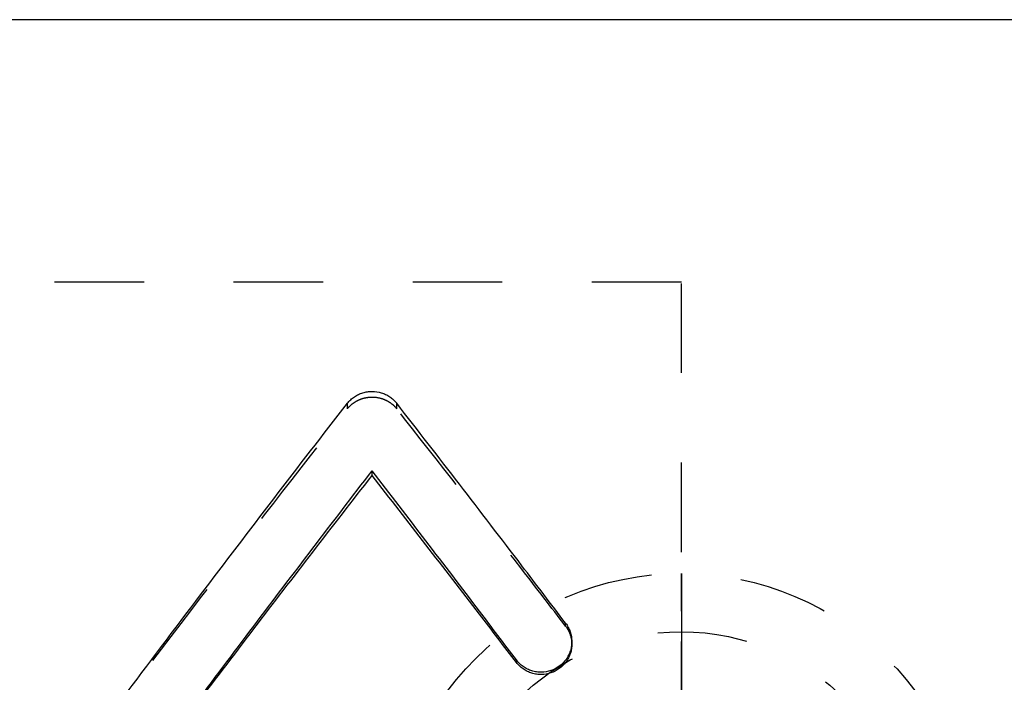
# Model space of a CAD drawing. Header units: millimetres. Extents: x 202 to 310, y 210 to 268.
# Tile 39 of 40: x 233 to 267, y 245 to 268. Entities that reach past the tile are written whole.
import ezdxf

# ---------------------------------------------------------------- set-up
doc = ezdxf.new("R2010")
doc.units = ezdxf.units.MM
doc.header["$LTSCALE"] = 30.734
doc.linetypes.add('HIDDEN', pattern=[0.2, 0.1, -0.1])
doc.layers.get('0').update_dxf_attribs({"linetype": 'CONTINUOUS'})
doc.layers.add('DEFAULT_2', color=8, linetype='HIDDEN')
doc.layers.add('KONSTR_EL', color=7, linetype='CONTINUOUS')

msp = doc.modelspace()

# ---------------------------------------------------------------- linework, layer by layer
at = {"color": 7, "linetype": 'CONTINUOUS'}
for p, q in [((294.76, 267.786), (206.56, 267.786)), ((244.947, 252.148), (244.947, 252.309)), ((249.896, 245.734), (249.896, 245.818))]:
    msp.add_line(p, q, dxfattribs=at)
for points, knots in [([(244.099, 254.625), (244.133, 254.669), (244.207, 254.75), (244.335, 254.851), (244.477, 254.932), (244.628, 254.99), (244.785, 255.025), (244.998, 255.04), (245.213, 255.009), (245.413, 254.932), (245.554, 254.852), (245.682, 254.751), (245.757, 254.67), (245.791, 254.626)], [0, 0, 0, 0, 0.08506, 0.168637, 0.252249, 0.335474, 0.417932, 0.50022, 0.665037, 0.747806, 0.830968, 0.914598, 1, 1, 1, 1]), ([(233.714, 240.916), (235.484, 243.306), (238.92, 247.895), (242.406, 252.447), (244.099, 254.625)], [0, 0, 0, 0, 0.518652, 1, 1, 1, 1]), ([(251.587, 247.076), (251.088, 247.735), (249.168, 250.262), (247.233, 252.776), (245.791, 254.626)], [0, 0, 0, 0, 0.260511, 1, 1, 1, 1]), ([(236.67, 241.344), (238.068, 243.229), (240.811, 246.896), (243.585, 250.54), (244.947, 252.309)], [0, 0, 0, 0, 0.512592, 1, 1, 1, 1]), ([(236.693, 241.344), (238.084, 243.197), (240.819, 246.81), (243.586, 250.4), (244.947, 252.148)], [0, 0, 0, 0, 0.511238, 1, 1, 1, 1]), ([(249.896, 245.818), (249.475, 246.377), (247.834, 248.547), (246.181, 250.709), (244.947, 252.309)], [0, 0, 0, 0, 0.257142, 1, 1, 1, 1]), ([(249.896, 245.734), (249.475, 246.286), (247.834, 248.431), (246.181, 250.567), (244.947, 252.148)], [0, 0, 0, 0, 0.25713, 1, 1, 1, 1]), ([(251.587, 247.076), (251.62, 247.033), (251.68, 246.94), (251.746, 246.787), (251.787, 246.627), (251.798, 246.512), (251.798, 246.452), (251.798, 246.448)], [0, 0, 0, 0, 0.245422, 0.488628, 0.734947, 0.981474, 1, 1, 1, 1]), ([(251.798, 246.448), (251.798, 246.397), (251.79, 246.291), (251.754, 246.133), (251.691, 245.979), (251.605, 245.836), (251.498, 245.709), (251.331, 245.565), (251.083, 245.436), (250.808, 245.39), (250.588, 245.404), (250.426, 245.441), (250.272, 245.503), (250.129, 245.587), (250.002, 245.692), (249.929, 245.774), (249.896, 245.818)], [0, 0, 0, 0, 0.05812, 0.120994, 0.184162, 0.247326, 0.310138, 0.372911, 0.49848, 0.623687, 0.686526, 0.749386, 0.812327, 0.875161, 0.937325, 1, 1, 1, 1]), ([(251.798, 246.357), (251.798, 246.306), (251.79, 246.201), (251.754, 246.045), (251.691, 245.893), (251.605, 245.752), (251.498, 245.627), (251.331, 245.484), (251.083, 245.356), (250.808, 245.311), (250.588, 245.325), (250.426, 245.362), (250.272, 245.422), (250.13, 245.506), (250.002, 245.61), (249.929, 245.691), (249.896, 245.734)], [0, 0, 0, 0, 0.057707, 0.120167, 0.182988, 0.2459, 0.308574, 0.371327, 0.497179, 0.622944, 0.686081, 0.749206, 0.812345, 0.875285, 0.937445, 1, 1, 1, 1])]:
    msp.add_open_spline(points, degree=3, knots=knots, dxfattribs=at)
at = {"layer": 'DEFAULT_2', "color": 8, "linetype": 'HIDDEN'}
for p, q in [((255.56, 258.786), (206.56, 258.786)), ((255.56, 218.786), (255.56, 258.786)), ((244.099, 254.436), (244.099, 254.625)), ((245.791, 254.438), (245.791, 254.626)), ((251.587, 246.978), (251.587, 247.076)), ((251.798, 246.357), (251.798, 246.448))]:
    msp.add_line(p, q, dxfattribs=at)
for points, knots in [([(244.099, 254.436), (244.133, 254.479), (244.207, 254.559), (244.335, 254.66), (244.477, 254.739), (244.628, 254.797), (244.785, 254.831), (244.998, 254.847), (245.212, 254.816), (245.413, 254.74), (245.554, 254.661), (245.682, 254.561), (245.757, 254.481), (245.791, 254.438)], [0, 0, 0, 0, 0.084738, 0.168156, 0.25175, 0.335073, 0.417708, 0.500213, 0.665435, 0.748301, 0.831447, 0.914919, 1, 1, 1, 1]), ([(233.714, 240.891), (235.484, 243.252), (238.92, 247.787), (242.406, 252.284), (244.099, 254.436)], [0, 0, 0, 0, 0.518619, 1, 1, 1, 1]), ([(251.587, 246.978), (251.088, 247.629), (249.168, 250.125), (247.233, 252.609), (245.791, 254.438)], [0, 0, 0, 0, 0.260496, 1, 1, 1, 1]), ([(251.587, 246.978), (251.62, 246.934), (251.68, 246.842), (251.746, 246.692), (251.787, 246.533), (251.798, 246.42), (251.798, 246.361), (251.798, 246.357)], [0, 0, 0, 0, 0.245907, 0.48921, 0.735335, 0.98151, 1, 1, 1, 1])]:
    msp.add_open_spline(points, degree=3, knots=knots, dxfattribs=at)
at = {"layer": 'KONSTR_EL', "color": 8, "linetype": 'HIDDEN'}
for radius in [10, 8]:
    msp.add_circle((255.56, 238.786), radius, dxfattribs=at)
for points, knots in [([(255.56, 248.786, -6.75), (255.56, 248.757, -7.018), (255.56, 248.713, -7.421), (255.56, 248.655, -7.958), (255.56, 248.618, -8.293), (255.56, 248.59, -8.562), (255.56, 248.569, -8.729), (255.56, 248.56, -8.864), (255.56, 248.532, -8.962), (255.56, 248.497, -9.06), (255.56, 248.432, -9.255), (255.56, 248.333, -9.547), (255.56, 248.201, -9.937), (255.56, 248.069, -10.326), (255.56, 247.97, -10.619), (255.56, 247.904, -10.814), (255.56, 247.872, -10.912), (255.56, 247.835, -11.007), (255.56, 247.76, -11.12), (255.56, 247.675, -11.265), (255.56, 247.464, -11.611), (255.56, 247.22, -12.016), (255.56, 246.974, -12.419), (255.56, 246.853, -12.622), (255.56, 246.781, -12.736), (255.56, 246.736, -12.827), (255.56, 246.658, -12.897), (255.56, 246.565, -12.998), (255.56, 246.398, -13.17), (255.56, 246.067, -13.518), (255.56, 245.735, -13.864), (255.56, 245.451, -14.163), (255.56, 245.331, -14.285), (255.56, 245.24, -14.388), (255.56, 245.157, -14.449), (255.56, 245.071, -14.505), (255.56, 244.9, -14.62), (255.56, 244.643, -14.791), (255.56, 244.301, -15.019), (255.56, 243.959, -15.247), (255.56, 243.702, -15.419), (255.56, 243.531, -15.533), (255.56, 243.446, -15.591), (255.56, 243.358, -15.644), (255.56, 243.227, -15.688), (255.56, 243.069, -15.752), (255.56, 242.813, -15.85), (255.56, 242.494, -15.973), (255.56, 241.983, -16.171), (255.56, 241.6, -16.319), (255.56, 241.345, -16.417)], [0, 0, 0, 0, 0.0625, 0.09375, 0.125, 0.140625, 0.15625, 0.164062, 0.171875, 0.179688, 0.1875, 0.21875, 0.25, 0.28125, 0.3125, 0.320312, 0.328125, 0.335938, 0.34375, 0.359375, 0.375, 0.4375, 0.46875, 0.484375, 0.492188, 0.5, 0.507812, 0.515625, 0.53125, 0.5625, 0.625, 0.640625, 0.65625, 0.664062, 0.671875, 0.679688, 0.6875, 0.71875, 0.75, 0.78125, 0.8125, 0.820312, 0.828125, 0.835938, 0.84375, 0.859375, 0.875, 0.90625, 0.9375, 1, 1, 1, 1]), ([(255.56, 241.345, 2.917), (255.56, 241.597, 2.82), (255.56, 241.975, 2.675), (255.56, 242.479, 2.481), (255.56, 242.793, 2.36), (255.56, 243.046, 2.264), (255.56, 243.202, 2.201), (255.56, 243.331, 2.158), (255.56, 243.418, 2.105), (255.56, 243.504, 2.047), (255.56, 243.675, 1.934), (255.56, 243.932, 1.763), (255.56, 244.276, 1.536), (255.56, 244.618, 1.309), (255.56, 244.876, 1.139), (255.56, 245.047, 1.025), (255.56, 245.134, 0.969), (255.56, 245.216, 0.908), (255.56, 245.306, 0.807), (255.56, 245.425, 0.688), (255.56, 245.705, 0.395), (255.56, 246.034, 0.056), (255.56, 246.362, -0.285), (255.56, 246.527, -0.454), (255.56, 246.619, -0.552), (255.56, 246.695, -0.62), (255.56, 246.743, -0.713), (255.56, 246.816, -0.828), (255.56, 246.94, -1.034), (255.56, 247.192, -1.443), (255.56, 247.441, -1.853), (255.56, 247.658, -2.203), (255.56, 247.745, -2.351), (255.56, 247.821, -2.465), (255.56, 247.859, -2.56), (255.56, 247.891, -2.658), (255.56, 247.958, -2.853), (255.56, 248.058, -3.145), (255.56, 248.191, -3.534), (255.56, 248.324, -3.924), (255.56, 248.424, -4.216), (255.56, 248.49, -4.41), (255.56, 248.525, -4.508), (255.56, 248.553, -4.606), (255.56, 248.563, -4.743), (255.56, 248.584, -4.913), (255.56, 248.613, -5.185), (255.56, 248.651, -5.525), (255.56, 248.711, -6.07), (255.56, 248.756, -6.478), (255.56, 248.786, -6.75)], [0, 0, 0, 0, 0.0625, 0.09375, 0.125, 0.140625, 0.15625, 0.164062, 0.171875, 0.179688, 0.1875, 0.21875, 0.25, 0.28125, 0.3125, 0.320312, 0.328125, 0.335938, 0.34375, 0.359375, 0.375, 0.4375, 0.46875, 0.484375, 0.492188, 0.5, 0.507812, 0.515625, 0.53125, 0.5625, 0.625, 0.640625, 0.65625, 0.664062, 0.671875, 0.679688, 0.6875, 0.71875, 0.75, 0.78125, 0.8125, 0.820312, 0.828125, 0.835938, 0.84375, 0.859375, 0.875, 0.90625, 0.9375, 1, 1, 1, 1]), ([(255.56, 241.344, 0.83), (255.56, 241.531, 0.744), (255.56, 241.906, 0.574), (255.56, 242.326, 0.381), (255.56, 242.607, 0.254), (255.56, 242.723, 0.199), (255.56, 242.818, 0.159), (255.56, 242.903, 0.102), (255.56, 243.047, -0.007), (255.56, 243.255, -0.158), (255.56, 243.503, -0.341), (255.56, 243.751, -0.523), (255.56, 243.957, -0.677), (255.56, 244.104, -0.781), (255.56, 244.184, -0.846), (255.56, 244.251, -0.927), (255.56, 244.339, -1.023), (255.56, 244.547, -1.258), (255.56, 244.792, -1.53), (255.56, 245.035, -1.803), (255.56, 245.158, -1.939), (255.56, 245.225, -2.018), (255.56, 245.283, -2.074), (255.56, 245.316, -2.144), (255.56, 245.369, -2.232), (255.56, 245.457, -2.388), (255.56, 245.637, -2.7), (255.56, 245.815, -3.013), (255.56, 245.97, -3.28), (255.56, 246.032, -3.392), (255.56, 246.087, -3.479), (255.56, 246.123, -3.577), (255.56, 246.177, -3.752), (255.56, 246.259, -4), (255.56, 246.355, -4.298), (255.56, 246.452, -4.596), (255.56, 246.531, -4.845), (255.56, 246.59, -5.019), (255.56, 246.618, -5.119), (255.56, 246.625, -5.223), (255.56, 246.64, -5.352), (255.56, 246.672, -5.663), (255.56, 246.721, -6.129), (255.56, 246.764, -6.543), (255.56, 246.786, -6.75)], [0, 0, 0, 0, 0.0625, 0.125, 0.140625, 0.15625, 0.164062, 0.171875, 0.1875, 0.21875, 0.25, 0.28125, 0.3125, 0.328125, 0.335938, 0.34375, 0.359375, 0.375, 0.4375, 0.46875, 0.484375, 0.492188, 0.5, 0.507812, 0.515625, 0.53125, 0.5625, 0.625, 0.640625, 0.65625, 0.664062, 0.671875, 0.6875, 0.71875, 0.75, 0.78125, 0.8125, 0.828125, 0.835938, 0.84375, 0.859375, 0.875, 0.9375, 1, 1, 1, 1]), ([(255.56, 246.786, -6.75), (255.56, 246.765, -6.954), (255.56, 246.723, -7.364), (255.56, 246.674, -7.823), (255.56, 246.644, -8.13), (255.56, 246.629, -8.258), (255.56, 246.622, -8.361), (255.56, 246.595, -8.46), (255.56, 246.538, -8.631), (255.56, 246.461, -8.876), (255.56, 246.367, -9.169), (255.56, 246.274, -9.463), (255.56, 246.194, -9.708), (255.56, 246.142, -9.88), (255.56, 246.107, -9.976), (255.56, 246.051, -10.066), (255.56, 245.988, -10.18), (255.56, 245.832, -10.452), (255.56, 245.653, -10.771), (255.56, 245.471, -11.089), (255.56, 245.382, -11.248), (255.56, 245.329, -11.338), (255.56, 245.294, -11.41), (255.56, 245.239, -11.464), (255.56, 245.172, -11.542), (255.56, 245.052, -11.676), (255.56, 244.814, -11.946), (255.56, 244.575, -12.215), (255.56, 244.372, -12.447), (255.56, 244.285, -12.541), (255.56, 244.22, -12.621), (255.56, 244.139, -12.687), (255.56, 243.99, -12.794), (255.56, 243.782, -12.951), (255.56, 243.53, -13.137), (255.56, 243.278, -13.325), (255.56, 243.068, -13.479), (255.56, 242.922, -13.591), (255.56, 242.836, -13.649), (255.56, 242.739, -13.689), (255.56, 242.622, -13.745), (255.56, 242.338, -13.874), (255.56, 241.912, -14.07), (255.56, 241.534, -14.243), (255.56, 241.344, -14.33)], [0, 0, 0, 0, 0.0625, 0.125, 0.140625, 0.15625, 0.164062, 0.171875, 0.1875, 0.21875, 0.25, 0.28125, 0.3125, 0.328125, 0.335938, 0.34375, 0.359375, 0.375, 0.4375, 0.46875, 0.484375, 0.492188, 0.5, 0.507812, 0.515625, 0.53125, 0.5625, 0.625, 0.640625, 0.65625, 0.664062, 0.671875, 0.6875, 0.71875, 0.75, 0.78125, 0.8125, 0.828125, 0.835938, 0.84375, 0.859375, 0.875, 0.9375, 1, 1, 1, 1])]:
    msp.add_open_spline(points, degree=3, knots=knots, dxfattribs=at)

doc.saveas('drawing.dxf')
